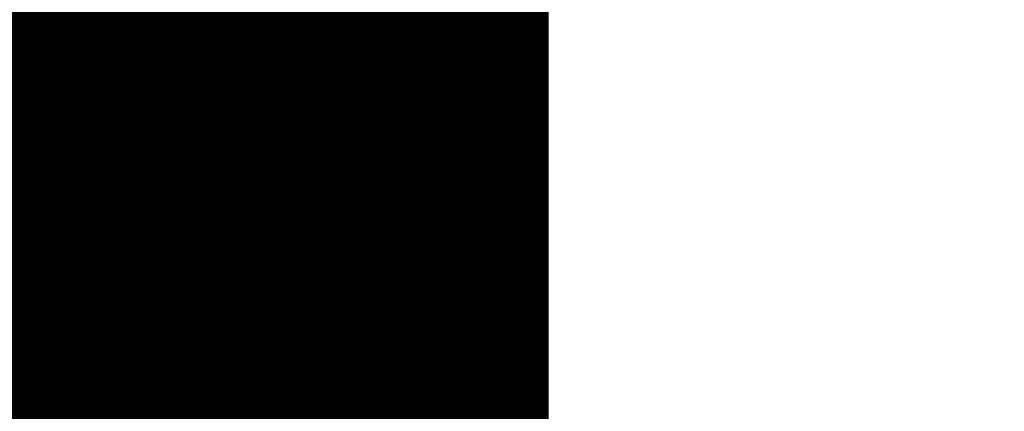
# Model space of a CAD drawing. Extents: x 0 to 65, y -0.2 to 30.2.
# Tile 40 of 237: x 33.625 to 33.896, y 14.236 to 14.343. Entities that reach past the tile are written whole.
import ezdxf

# ---------------------------------------------------------------- set-up
doc = ezdxf.new("R2010")
doc.units = 0
doc.layers.add('BOARD_GEOMETRY_SILKSCREEN_', color=1, linetype='CONTINUOUS')

msp = doc.modelspace()

# ---------------------------------------------------------------- linework, layer by layer
at = {"layer": 'BOARD_GEOMETRY_SILKSCREEN_', "const_width": 0.01905}
for points in [[(33.760664, 14.352016), (33.38322, 14.72946)], [(33.760664, 14.348714), (33.382458, 14.72692)], [(33.760664, 14.347698), (33.382458, 14.726158)], [(33.760664, 14.34973), (33.382712, 14.727682)], [(33.760664, 14.351), (33.382966, 14.728444)], [(33.760664, 14.344396), (33.381696, 14.723618)], [(33.760664, 14.345666), (33.38195, 14.72438)], [(33.760664, 14.346682), (33.382204, 14.725396)], [(33.760664, 14.341348), (33.380934, 14.720824)], [(33.760664, 14.342364), (33.381188, 14.72184)], [(33.760664, 14.343634), (33.381442, 14.722602)], [(33.760664, 14.3383), (33.380426, 14.718538)], [(33.760664, 14.339062), (33.38068, 14.7193)], [(33.760664, 14.340332), (33.380934, 14.720062)], [(33.760664, 14.334998), (33.379664, 14.715998)], [(33.760664, 14.33703), (33.380172, 14.717776)], [(33.760664, 14.336014), (33.380172, 14.71676)], [(33.760664, 14.331696), (33.379156, 14.713458)], [(33.760664, 14.333982), (33.37941, 14.714982)], [(33.760664, 14.332966), (33.37941, 14.71422)], [(33.760664, 14.327632), (33.37814, 14.710156)], [(33.760664, 14.329664), (33.378648, 14.71168)], [(33.760664, 14.328648), (33.378648, 14.710918)], [(33.760664, 14.33068), (33.378902, 14.712442)], [(33.760664, 14.32433), (33.377632, 14.707616)], [(33.760664, 14.326616), (33.377886, 14.70914)], [(33.760664, 14.325346), (33.377886, 14.708378)], [(33.760664, 14.322298), (33.377124, 14.705838)], [(33.760664, 14.321282), (33.377124, 14.704822)], [(33.760664, 14.323314), (33.377378, 14.7066)], [(33.760664, 14.316964), (33.376108, 14.701774)], [(33.760664, 14.31925), (33.376362, 14.703298)], [(33.760664, 14.31798), (33.376362, 14.702536)], [(33.760664, 14.320012), (33.376616, 14.70406)], [(33.760664, 14.314678), (33.3756, 14.699996)], [(33.760664, 14.315948), (33.375854, 14.700758)], [(33.760664, 14.310614), (33.374838, 14.69644)], [(33.760664, 14.312646), (33.375092, 14.698218)], [(33.760664, 14.31163), (33.375092, 14.697202)], [(33.760664, 14.313916), (33.3756, 14.69898)], [(33.760664, 14.308582), (33.374584, 14.694662)], [(33.760664, 14.307312), (33.374584, 14.693646)], [(33.760664, 14.309344), (33.374838, 14.695424)], [(33.760664, 14.30528), (33.374076, 14.691868)], [(33.760664, 14.306296), (33.37433, 14.69263)], [(33.760664, 14.302232), (33.373822, 14.689074)], [(33.760664, 14.304264), (33.374076, 14.690852)], [(33.760664, 14.303248), (33.374076, 14.69009)], [(33.760664, 14.299946), (33.373314, 14.687296)], [(33.760664, 14.29893), (33.373314, 14.68628)], [(33.760664, 14.300962), (33.373568, 14.688058)], [(33.760664, 14.296898), (33.37306, 14.684502)], [(33.760664, 14.295628), (33.37306, 14.683486)], [(33.760664, 14.297914), (33.373314, 14.685264)], [(33.760664, 14.293596), (33.372552, 14.681708)], [(33.760664, 14.29258), (33.372552, 14.680692)], [(33.760664, 14.294866), (33.372806, 14.682724)], [(33.760664, 14.289532), (33.372044, 14.678152)], [(33.760664, 14.290294), (33.372298, 14.678914)], [(33.760664, 14.291564), (33.372552, 14.679676)], [(33.760664, 14.288262), (33.37179, 14.677136)], [(33.760664, 14.287246), (33.37179, 14.67612)], [(33.760664, 14.28623), (33.37179, 14.675104)], [(33.760664, 14.284198), (33.371282, 14.67358)], [(33.760664, 14.282928), (33.371282, 14.672564)], [(33.760664, 14.28496), (33.371536, 14.674342)], [(33.760664, 14.27988), (33.370774, 14.66977)], [(33.760664, 14.281912), (33.371028, 14.671548)], [(33.760664, 14.280896), (33.371028, 14.670532)], [(33.760664, 14.276578), (33.370266, 14.666976)], [(33.760664, 14.277594), (33.37052, 14.667992)], [(33.760664, 14.278864), (33.370774, 14.668754)], [(33.760664, 14.27353), (33.370012, 14.664182)], [(33.760664, 14.275562), (33.370266, 14.66596)], [(33.760664, 14.274546), (33.370266, 14.665198)], [(33.760664, 14.270228), (33.369504, 14.661388)], [(33.760664, 14.272514), (33.369758, 14.663166)], [(33.760664, 14.271244), (33.369758, 14.662404)], [(33.760664, 14.268196), (33.36925, 14.65961)], [(33.760664, 14.26718), (33.36925, 14.658594)], [(33.760664, 14.269212), (33.369504, 14.660626)], [(33.760664, 14.265148), (33.368742, 14.656816)], [(33.760664, 14.263878), (33.368742, 14.656054)], [(33.760664, 14.26591), (33.368996, 14.657578)], [(33.760664, 14.261846), (33.368488, 14.654022)], [(33.760664, 14.262862), (33.368742, 14.655038)], [(33.760664, 14.259814), (33.36798, 14.652244)], [(33.760664, 14.258544), (33.36798, 14.651482)], [(33.760664, 14.257528), (33.36798, 14.650466)], [(33.760664, 14.260576), (33.368234, 14.653006)], [(33.760664, 14.25448), (33.367472, 14.647672)], [(33.760664, 14.256512), (33.367726, 14.64945)], [(33.760664, 14.255496), (33.367726, 14.648434)], [(33.760664, 14.25321), (33.367218, 14.646656)], [(33.760664, 14.252194), (33.367218, 14.645894)], [(33.760664, 14.249146), (33.36671, 14.6431)], [(33.760664, 14.250162), (33.366964, 14.643862)], [(33.760664, 14.251178), (33.367218, 14.644878)], [(33.760664, 14.24686), (33.366456, 14.641068)], [(33.760664, 14.245844), (33.366456, 14.640052)], [(33.760664, 14.24813), (33.36671, 14.642084)], [(33.760664, 14.244828), (33.366456, 14.639036)], [(33.760664, 14.243812), (33.366456, 14.63802)], [(33.760664, 14.242796), (33.366456, 14.637004)], [(33.760664, 14.241526), (33.366456, 14.635988)], [(33.760664, 14.240764), (33.366456, 14.634972)], [(33.760664, 14.238478), (33.366202, 14.63294)], [(33.760664, 14.237462), (33.366202, 14.631924)], [(33.760664, 14.239494), (33.366456, 14.633956)], [(33.760664, 14.23543), (33.365948, 14.629892)], [(33.760664, 14.23416), (33.365948, 14.628876)], [(33.760664, 14.236192), (33.366202, 14.630908)], [(33.760664, 14.233144), (33.365948, 14.62786)], [(33.760664, 14.232128), (33.365948, 14.626844)], [(33.760664, 14.230858), (33.365694, 14.625828)], [(33.760664, 14.230096), (33.365694, 14.624812)], [(33.760664, 14.228826), (33.365694, 14.62405)], [(33.760664, 14.22781), (33.365694, 14.62278)], [(33.760664, 14.226794), (33.365694, 14.621764)], [(33.760664, 14.225778), (33.365694, 14.621002)], [(33.760664, 14.222476), (33.36544, 14.617954)], [(33.760664, 14.224762), (33.365694, 14.619732)], [(33.760664, 14.223492), (33.365694, 14.618716)], [(33.760664, 14.22146), (33.36544, 14.616684)], [(33.760664, 14.220444), (33.36544, 14.615668)], [(33.760664, 14.219428), (33.365186, 14.614906)], [(33.760664, 14.218412), (33.365186, 14.61389)], [(33.760664, 14.217142), (33.365186, 14.61262)], [(33.760664, 14.21511), (33.364932, 14.610842)], [(33.760664, 14.21638), (33.365186, 14.611858)], [(33.760664, 14.214094), (33.364932, 14.609572)], [(33.760664, 14.213078), (33.364932, 14.60881)], [(33.760664, 14.211808), (33.364932, 14.607794)], [(33.760664, 14.211046), (33.364932, 14.606524)], [(33.760664, 14.209776), (33.364932, 14.605762)], [(33.760664, 14.20876), (33.364932, 14.604746)], [(33.760664, 14.206474), (33.364678, 14.602714)], [(33.760664, 14.205712), (33.364678, 14.601698)], [(33.760664, 14.207744), (33.364932, 14.60373)], [(33.760664, 14.203426), (33.364424, 14.599666)], [(33.760664, 14.204442), (33.364678, 14.600682)], [(33.760664, 14.20241), (33.364424, 14.59865)], [(33.760664, 14.201394), (33.364424, 14.597634)], [(33.760664, 14.200378), (33.364424, 14.596618)], [(33.760664, 14.199108), (33.36417, 14.595602)], [(33.760664, 14.198092), (33.36417, 14.594586)], [(33.760664, 14.197076), (33.36417, 14.59357)], [(33.760664, 14.19606), (33.36417, 14.592554)], [(33.760664, 14.195044), (33.36417, 14.591538)], [(33.760664, 14.194028), (33.36417, 14.590522)], [(33.760664, 14.192758), (33.36417, 14.589506)], [(33.760664, 14.191742), (33.36417, 14.58849)], [(33.760664, 14.190726), (33.363916, 14.587474)], [(33.760664, 14.18971), (33.363916, 14.586458)], [(34.157158, 13.7922), (33.363916, 14.585442)], [(33.760664, 14.188948), (33.760664, 14.58595)], [(34.155888, 13.7922), (33.363916, 14.584426)], [(34.155126, 13.7922), (33.363916, 14.58341)], [(34.153856, 13.7922), (33.363916, 14.58214)], [(34.15284, 13.7922), (33.363916, 14.581378)], [(34.151824, 13.7922), (33.363916, 14.580108)], [(34.150808, 13.7922), (33.363916, 14.579092)], [(34.149792, 13.7922), (33.363916, 14.578076)], [(34.148522, 13.7922), (33.363916, 14.57706)], [(34.147506, 13.7922), (33.363916, 14.576044)], [(34.14649, 13.7922), (33.363916, 14.574774)], [(34.145474, 13.7922), (33.363916, 14.573758)], [(34.144458, 13.7922), (33.363916, 14.572742)], [(34.143442, 13.7922), (33.363916, 14.571726)], [(34.142172, 13.7922), (33.363916, 14.57071)], [(34.141156, 13.7922), (33.363916, 14.569694)], [(34.14014, 13.7922), (33.363916, 14.568424)], [(34.139124, 13.7922), (33.363916, 14.567408)], [(34.138108, 13.7922), (33.363916, 14.566392)], [(34.136838, 13.7922), (33.363916, 14.565376)], [(34.136076, 13.7922), (33.363916, 14.56436)], [(34.134806, 13.7922), (33.363916, 14.56309)], [(34.13379, 13.7922), (33.363916, 14.562328)], [(34.132774, 13.7922), (33.363916, 14.561058)], [(34.131504, 13.7922), (33.363916, 14.560042)], [(34.130742, 13.7922), (33.363916, 14.559026)], [(34.129472, 13.7922), (33.363916, 14.557756)], [(34.128456, 13.7922), (33.363916, 14.556994)], [(34.12744, 13.7922), (33.363916, 14.555724)], [(34.126424, 13.7922), (33.363916, 14.554708)], [(34.125408, 13.7922), (33.363916, 14.553692)], [(34.124138, 13.7922), (33.363916, 14.552422)], [(34.123122, 13.7922), (33.363916, 14.55166)], [(34.122106, 13.7922), (33.363916, 14.55039)], [(34.12109, 13.7922), (33.363916, 14.549374)], [(34.120074, 13.7922), (33.363916, 14.548358)], [(34.119058, 13.7922), (33.363916, 14.547342)], [(34.117788, 13.7922), (33.363916, 14.546326)], [(34.116772, 13.7922), (33.363916, 14.545056)], [(34.115756, 13.7922), (33.363916, 14.54404)], [(34.11474, 13.7922), (33.363916, 14.543024)], [(34.113724, 13.7922), (33.363916, 14.542008)], [(34.112454, 13.7922), (33.363916, 14.540992)], [(34.111692, 13.7922), (33.363916, 14.539976)], [(34.110422, 13.7922), (33.363916, 14.538706)], [(34.109406, 13.7922), (33.363916, 14.537944)], [(34.10839, 13.7922), (33.363916, 14.536674)], [(34.10712, 13.7922), (33.363916, 14.535658)], [(34.106358, 13.7922), (33.363916, 14.534642)], [(34.105088, 13.7922), (33.363916, 14.533372)], [(34.104072, 13.7922), (33.363916, 14.53261)], [(34.103056, 13.7922), (33.363916, 14.53134)], [(34.101786, 13.7922), (33.363916, 14.530324)], [(34.101024, 13.7922), (33.363916, 14.529308)], [(34.099754, 13.7922), (33.363916, 14.528038)], [(34.098738, 13.7922), (33.363916, 14.527276)], [(34.097722, 13.7922), (33.363916, 14.526006)], [(34.096706, 13.7922), (33.363916, 14.52499)], [(34.09569, 13.7922), (33.363916, 14.523974)], [(34.094674, 13.7922), (33.363916, 14.522958)], [(34.093404, 13.7922), (33.363916, 14.521942)], [(34.092388, 13.7922), (33.363916, 14.520672)], [(34.091372, 13.7922), (33.363916, 14.519656)], [(34.090356, 13.7922), (33.363916, 14.51864)], [(34.08934, 13.7922), (33.363916, 14.517624)], [(34.08807, 13.7922), (33.363916, 14.516608)], [(34.087308, 13.7922), (33.363916, 14.515592)], [(34.086038, 13.7922), (33.363916, 14.514322)], [(34.085022, 13.7922), (33.363916, 14.513306)], [(34.084006, 13.7922), (33.363916, 14.51229)], [(34.082736, 13.7922), (33.363916, 14.511274)], [(34.081974, 13.7922), (33.363916, 14.510258)], [(34.080704, 13.7922), (33.363916, 14.508988)], [(34.079688, 13.7922), (33.363916, 14.508226)], [(34.078672, 13.7922), (33.363916, 14.506956)], [(34.077402, 13.7922), (33.363916, 14.50594)], [(34.07664, 13.7922), (33.363916, 14.504924)], [(34.07537, 13.7922), (33.363916, 14.503654)], [(34.074354, 13.7922), (33.363916, 14.502892)], [(34.073338, 13.7922), (33.363916, 14.501622)], [(34.072322, 13.7922), (33.363916, 14.500606)], [(34.071306, 13.7922), (33.363916, 14.49959)], [(34.070036, 13.7922), (33.363916, 14.498574)], [(34.06902, 13.7922), (33.363916, 14.497558)], [(34.068004, 13.7922), (33.363916, 14.496288)], [(34.066988, 13.7922), (33.363916, 14.495272)], [(34.065972, 13.7922), (33.363916, 14.494256)], [(34.064956, 13.7922), (33.363916, 14.49324)], [(34.063686, 13.7922), (33.363916, 14.492224)], [(34.06267, 13.7922), (33.363916, 14.491208)], [(34.061654, 13.7922), (33.363916, 14.489938)], [(34.060638, 13.7922), (33.363916, 14.488922)], [(34.059622, 13.7922), (33.363916, 14.487906)], [(34.058352, 13.7922), (33.363916, 14.48689)], [(34.05759, 13.7922), (33.363916, 14.485874)], [(34.05632, 13.7922), (33.363916, 14.484604)], [(34.055304, 13.7922), (33.363916, 14.483842)], [(34.054288, 13.7922), (33.363916, 14.482572)], [(34.053018, 13.7922), (33.363916, 14.481556)], [(34.052256, 13.7922), (33.363916, 14.48054)], [(34.050986, 13.7922), (33.363916, 14.47927)], [(34.04997, 13.7922), (33.363916, 14.478508)]]:
    msp.add_lwpolyline(points, dxfattribs=at)
at = {"layer": 'BOARD_GEOMETRY_SILKSCREEN_', "const_width": 0.009652}
for points in [[(33.755838, 14.347698, -1), (33.76549, 14.347698)], [(33.76549, 14.352016, -1), (33.755838, 14.352016)], [(33.755838, 14.346682, -1), (33.76549, 14.346682)], [(33.76549, 14.351, -1), (33.755838, 14.351)], [(33.755838, 14.345666, -1), (33.76549, 14.345666)], [(33.76549, 14.34973, -1), (33.755838, 14.34973)], [(33.755838, 14.344396, -1), (33.76549, 14.344396)], [(33.76549, 14.348714, -1), (33.755838, 14.348714)], [(33.755838, 14.343634, -1), (33.76549, 14.343634)], [(33.76549, 14.347698, -1), (33.755838, 14.347698)], [(33.755838, 14.342364, -1), (33.76549, 14.342364)], [(33.76549, 14.346682, -1), (33.755838, 14.346682)], [(33.755838, 14.341348, -1), (33.76549, 14.341348)], [(33.76549, 14.345666, -1), (33.755838, 14.345666)], [(33.755838, 14.340332, -1), (33.76549, 14.340332)], [(33.76549, 14.344396, -1), (33.755838, 14.344396)], [(33.755838, 14.339062, -1), (33.76549, 14.339062)], [(33.76549, 14.343634, -1), (33.755838, 14.343634)], [(33.755838, 14.3383, -1), (33.76549, 14.3383)], [(33.76549, 14.342364, -1), (33.755838, 14.342364)], [(33.755838, 14.33703, -1), (33.76549, 14.33703)], [(33.76549, 14.341348, -1), (33.755838, 14.341348)], [(33.755838, 14.336014, -1), (33.76549, 14.336014)], [(33.76549, 14.340332, -1), (33.755838, 14.340332)], [(33.755838, 14.334998, -1), (33.76549, 14.334998)], [(33.76549, 14.339062, -1), (33.755838, 14.339062)], [(33.755838, 14.333982, -1), (33.76549, 14.333982)], [(33.76549, 14.3383, -1), (33.755838, 14.3383)], [(33.755838, 14.332966, -1), (33.76549, 14.332966)], [(33.76549, 14.33703, -1), (33.755838, 14.33703)], [(33.755838, 14.331696, -1), (33.76549, 14.331696)], [(33.76549, 14.336014, -1), (33.755838, 14.336014)], [(33.755838, 14.33068, -1), (33.76549, 14.33068)], [(33.76549, 14.334998, -1), (33.755838, 14.334998)], [(33.755838, 14.329664, -1), (33.76549, 14.329664)], [(33.76549, 14.333982, -1), (33.755838, 14.333982)], [(33.755838, 14.328648, -1), (33.76549, 14.328648)], [(33.76549, 14.332966, -1), (33.755838, 14.332966)], [(33.755838, 14.327632, -1), (33.76549, 14.327632)], [(33.76549, 14.331696, -1), (33.755838, 14.331696)], [(33.755838, 14.326616, -1), (33.76549, 14.326616)], [(33.76549, 14.33068, -1), (33.755838, 14.33068)], [(33.755838, 14.325346, -1), (33.76549, 14.325346)], [(33.76549, 14.329664, -1), (33.755838, 14.329664)], [(33.755838, 14.32433, -1), (33.76549, 14.32433)], [(33.76549, 14.328648, -1), (33.755838, 14.328648)], [(33.755838, 14.323314, -1), (33.76549, 14.323314)], [(33.76549, 14.327632, -1), (33.755838, 14.327632)], [(33.755838, 14.322298, -1), (33.76549, 14.322298)], [(33.76549, 14.326616, -1), (33.755838, 14.326616)], [(33.755838, 14.321282, -1), (33.76549, 14.321282)], [(33.76549, 14.325346, -1), (33.755838, 14.325346)], [(33.755838, 14.320012, -1), (33.76549, 14.320012)], [(33.76549, 14.32433, -1), (33.755838, 14.32433)], [(33.755838, 14.31925, -1), (33.76549, 14.31925)], [(33.76549, 14.323314, -1), (33.755838, 14.323314)], [(33.755838, 14.31798, -1), (33.76549, 14.31798)], [(33.76549, 14.322298, -1), (33.755838, 14.322298)], [(33.755838, 14.316964, -1), (33.76549, 14.316964)], [(33.76549, 14.321282, -1), (33.755838, 14.321282)], [(33.755838, 14.315948, -1), (33.76549, 14.315948)], [(33.76549, 14.320012, -1), (33.755838, 14.320012)], [(33.755838, 14.314678, -1), (33.76549, 14.314678)], [(33.76549, 14.31925, -1), (33.755838, 14.31925)], [(33.755838, 14.313916, -1), (33.76549, 14.313916)], [(33.76549, 14.31798, -1), (33.755838, 14.31798)], [(33.755838, 14.312646, -1), (33.76549, 14.312646)], [(33.76549, 14.316964, -1), (33.755838, 14.316964)], [(33.755838, 14.31163, -1), (33.76549, 14.31163)], [(33.76549, 14.315948, -1), (33.755838, 14.315948)], [(33.755838, 14.310614, -1), (33.76549, 14.310614)], [(33.76549, 14.314678, -1), (33.755838, 14.314678)], [(33.755838, 14.309344, -1), (33.76549, 14.309344)], [(33.76549, 14.313916, -1), (33.755838, 14.313916)], [(33.755838, 14.308582, -1), (33.76549, 14.308582)], [(33.76549, 14.312646, -1), (33.755838, 14.312646)], [(33.755838, 14.307312, -1), (33.76549, 14.307312)], [(33.76549, 14.31163, -1), (33.755838, 14.31163)], [(33.755838, 14.306296, -1), (33.76549, 14.306296)], [(33.76549, 14.310614, -1), (33.755838, 14.310614)], [(33.755838, 14.30528, -1), (33.76549, 14.30528)], [(33.76549, 14.309344, -1), (33.755838, 14.309344)], [(33.755838, 14.304264, -1), (33.76549, 14.304264)], [(33.76549, 14.308582, -1), (33.755838, 14.308582)], [(33.755838, 14.303248, -1), (33.76549, 14.303248)], [(33.76549, 14.307312, -1), (33.755838, 14.307312)], [(33.755838, 14.302232, -1), (33.76549, 14.302232)], [(33.76549, 14.306296, -1), (33.755838, 14.306296)], [(33.755838, 14.300962, -1), (33.76549, 14.300962)], [(33.76549, 14.30528, -1), (33.755838, 14.30528)], [(33.755838, 14.299946, -1), (33.76549, 14.299946)], [(33.76549, 14.304264, -1), (33.755838, 14.304264)], [(33.755838, 14.29893, -1), (33.76549, 14.29893)], [(33.76549, 14.303248, -1), (33.755838, 14.303248)], [(33.755838, 14.297914, -1), (33.76549, 14.297914)], [(33.76549, 14.302232, -1), (33.755838, 14.302232)], [(33.755838, 14.296898, -1), (33.76549, 14.296898)], [(33.76549, 14.300962, -1), (33.755838, 14.300962)], [(33.755838, 14.295628, -1), (33.76549, 14.295628)], [(33.76549, 14.299946, -1), (33.755838, 14.299946)], [(33.755838, 14.294866, -1), (33.76549, 14.294866)], [(33.76549, 14.29893, -1), (33.755838, 14.29893)], [(33.755838, 14.293596, -1), (33.76549, 14.293596)], [(33.76549, 14.297914, -1), (33.755838, 14.297914)], [(33.755838, 14.29258, -1), (33.76549, 14.29258)], [(33.76549, 14.296898, -1), (33.755838, 14.296898)], [(33.755838, 14.291564, -1), (33.76549, 14.291564)], [(33.76549, 14.295628, -1), (33.755838, 14.295628)], [(33.755838, 14.290294, -1), (33.76549, 14.290294)], [(33.76549, 14.294866, -1), (33.755838, 14.294866)], [(33.755838, 14.289532, -1), (33.76549, 14.289532)], [(33.76549, 14.293596, -1), (33.755838, 14.293596)], [(33.755838, 14.288262, -1), (33.76549, 14.288262)], [(33.76549, 14.29258, -1), (33.755838, 14.29258)], [(33.755838, 14.287246, -1), (33.76549, 14.287246)], [(33.76549, 14.291564, -1), (33.755838, 14.291564)], [(33.755838, 14.28623, -1), (33.76549, 14.28623)], [(33.76549, 14.290294, -1), (33.755838, 14.290294)], [(33.755838, 14.28496, -1), (33.76549, 14.28496)], [(33.76549, 14.289532, -1), (33.755838, 14.289532)], [(33.755838, 14.284198, -1), (33.76549, 14.284198)], [(33.76549, 14.288262, -1), (33.755838, 14.288262)], [(33.755838, 14.282928, -1), (33.76549, 14.282928)], [(33.76549, 14.287246, -1), (33.755838, 14.287246)], [(33.755838, 14.281912, -1), (33.76549, 14.281912)], [(33.76549, 14.28623, -1), (33.755838, 14.28623)], [(33.755838, 14.280896, -1), (33.76549, 14.280896)], [(33.76549, 14.28496, -1), (33.755838, 14.28496)], [(33.755838, 14.27988, -1), (33.76549, 14.27988)], [(33.76549, 14.284198, -1), (33.755838, 14.284198)], [(33.755838, 14.278864, -1), (33.76549, 14.278864)], [(33.76549, 14.282928, -1), (33.755838, 14.282928)], [(33.755838, 14.277594, -1), (33.76549, 14.277594)], [(33.76549, 14.281912, -1), (33.755838, 14.281912)], [(33.755838, 14.276578, -1), (33.76549, 14.276578)], [(33.76549, 14.280896, -1), (33.755838, 14.280896)], [(33.755838, 14.275562, -1), (33.76549, 14.275562)], [(33.76549, 14.27988, -1), (33.755838, 14.27988)], [(33.755838, 14.274546, -1), (33.76549, 14.274546)], [(33.76549, 14.278864, -1), (33.755838, 14.278864)], [(33.755838, 14.27353, -1), (33.76549, 14.27353)], [(33.76549, 14.277594, -1), (33.755838, 14.277594)], [(33.755838, 14.272514, -1), (33.76549, 14.272514)], [(33.76549, 14.276578, -1), (33.755838, 14.276578)], [(33.755838, 14.271244, -1), (33.76549, 14.271244)], [(33.76549, 14.275562, -1), (33.755838, 14.275562)], [(33.755838, 14.270228, -1), (33.76549, 14.270228)], [(33.76549, 14.274546, -1), (33.755838, 14.274546)], [(33.755838, 14.269212, -1), (33.76549, 14.269212)], [(33.76549, 14.27353, -1), (33.755838, 14.27353)], [(33.755838, 14.268196, -1), (33.76549, 14.268196)], [(33.76549, 14.272514, -1), (33.755838, 14.272514)], [(33.755838, 14.26718, -1), (33.76549, 14.26718)], [(33.76549, 14.271244, -1), (33.755838, 14.271244)], [(33.755838, 14.26591, -1), (33.76549, 14.26591)], [(33.76549, 14.270228, -1), (33.755838, 14.270228)], [(33.755838, 14.265148, -1), (33.76549, 14.265148)], [(33.76549, 14.269212, -1), (33.755838, 14.269212)], [(33.755838, 14.263878, -1), (33.76549, 14.263878)], [(33.76549, 14.268196, -1), (33.755838, 14.268196)], [(33.755838, 14.262862, -1), (33.76549, 14.262862)], [(33.76549, 14.26718, -1), (33.755838, 14.26718)], [(33.755838, 14.261846, -1), (33.76549, 14.261846)], [(33.76549, 14.26591, -1), (33.755838, 14.26591)], [(33.755838, 14.260576, -1), (33.76549, 14.260576)], [(33.76549, 14.265148, -1), (33.755838, 14.265148)], [(33.755838, 14.259814, -1), (33.76549, 14.259814)], [(33.76549, 14.263878, -1), (33.755838, 14.263878)], [(33.755838, 14.258544, -1), (33.76549, 14.258544)], [(33.76549, 14.262862, -1), (33.755838, 14.262862)], [(33.755838, 14.257528, -1), (33.76549, 14.257528)], [(33.76549, 14.261846, -1), (33.755838, 14.261846)], [(33.755838, 14.256512, -1), (33.76549, 14.256512)], [(33.76549, 14.260576, -1), (33.755838, 14.260576)], [(33.755838, 14.255496, -1), (33.76549, 14.255496)], [(33.76549, 14.259814, -1), (33.755838, 14.259814)], [(33.755838, 14.25448, -1), (33.76549, 14.25448)], [(33.76549, 14.258544, -1), (33.755838, 14.258544)], [(33.755838, 14.25321, -1), (33.76549, 14.25321)], [(33.76549, 14.257528, -1), (33.755838, 14.257528)], [(33.755838, 14.252194, -1), (33.76549, 14.252194)], [(33.76549, 14.256512, -1), (33.755838, 14.256512)], [(33.755838, 14.251178, -1), (33.76549, 14.251178)], [(33.76549, 14.255496, -1), (33.755838, 14.255496)], [(33.755838, 14.250162, -1), (33.76549, 14.250162)], [(33.76549, 14.25448, -1), (33.755838, 14.25448)], [(33.755838, 14.249146, -1), (33.76549, 14.249146)], [(33.76549, 14.25321, -1), (33.755838, 14.25321)], [(33.755838, 14.24813, -1), (33.76549, 14.24813)], [(33.76549, 14.252194, -1), (33.755838, 14.252194)], [(33.755838, 14.24686, -1), (33.76549, 14.24686)], [(33.76549, 14.251178, -1), (33.755838, 14.251178)], [(33.755838, 14.245844, -1), (33.76549, 14.245844)], [(33.76549, 14.250162, -1), (33.755838, 14.250162)], [(33.755838, 14.244828, -1), (33.76549, 14.244828)], [(33.76549, 14.249146, -1), (33.755838, 14.249146)], [(33.755838, 14.243812, -1), (33.76549, 14.243812)], [(33.76549, 14.24813, -1), (33.755838, 14.24813)], [(33.755838, 14.242796, -1), (33.76549, 14.242796)], [(33.76549, 14.24686, -1), (33.755838, 14.24686)], [(33.755838, 14.241526, -1), (33.76549, 14.241526)], [(33.76549, 14.245844, -1), (33.755838, 14.245844)], [(33.755838, 14.240764, -1), (33.76549, 14.240764)], [(33.76549, 14.244828, -1), (33.755838, 14.244828)], [(33.755838, 14.239494, -1), (33.76549, 14.239494)], [(33.76549, 14.243812, -1), (33.755838, 14.243812)], [(33.755838, 14.238478, -1), (33.76549, 14.238478)], [(33.76549, 14.242796, -1), (33.755838, 14.242796)], [(33.755838, 14.237462, -1), (33.76549, 14.237462)], [(33.76549, 14.241526, -1), (33.755838, 14.241526)], [(33.755838, 14.236192, -1), (33.76549, 14.236192)], [(33.76549, 14.240764, -1), (33.755838, 14.240764)], [(33.755838, 14.23543, -1), (33.76549, 14.23543)], [(33.76549, 14.239494, -1), (33.755838, 14.239494)], [(33.755838, 14.23416, -1), (33.76549, 14.23416)], [(33.76549, 14.238478, -1), (33.755838, 14.238478)], [(33.755838, 14.233144, -1), (33.76549, 14.233144)], [(33.76549, 14.237462, -1), (33.755838, 14.237462)], [(33.755838, 14.232128, -1), (33.76549, 14.232128)], [(33.76549, 14.236192, -1), (33.755838, 14.236192)], [(33.755838, 14.230858, -1), (33.76549, 14.230858)], [(33.76549, 14.23543, -1), (33.755838, 14.23543)], [(33.755838, 14.230096, -1), (33.76549, 14.230096)], [(33.76549, 14.23416, -1), (33.755838, 14.23416)], [(33.755838, 14.228826, -1), (33.76549, 14.228826)], [(33.76549, 14.233144, -1), (33.755838, 14.233144)], [(33.755838, 14.22781, -1), (33.76549, 14.22781)], [(33.76549, 14.232128, -1), (33.755838, 14.232128)], [(33.755838, 14.226794, -1), (33.76549, 14.226794)], [(33.76549, 14.230858, -1), (33.755838, 14.230858)]]:
    msp.add_lwpolyline(points, format="xyb", dxfattribs=at)

doc.saveas('drawing.dxf')
